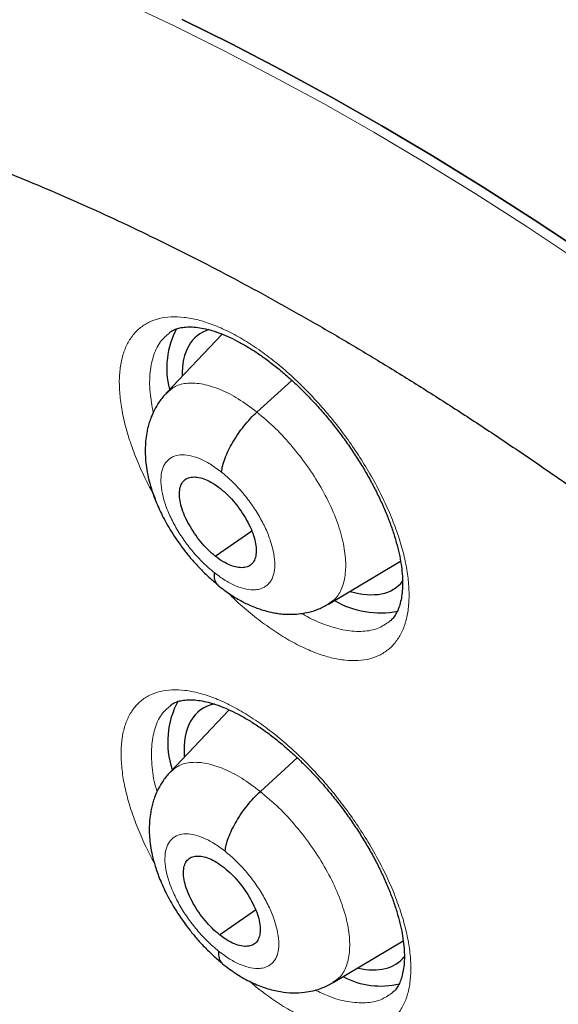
# Model space of a CAD drawing. Header units: millimetres. Extents: x 8 to 1465, y 12 to 1156.
# Tile 127 of 168: x 1197.37 to 1202.41, y 686.79 to 696.01. Entities that reach past the tile are written whole.
import ezdxf

# ---------------------------------------------------------------- set-up
doc = ezdxf.new("R2010")
doc.units = ezdxf.units.MM

msp = doc.modelspace()

# ---------------------------------------------------------------- linework, layer by layer
at = {"color": 7, "linetype": 'Continuous', "lineweight": 30}
for p, q in [((1199.2639, 693.0648), (1198.7443, 692.5159)), ((1198.7711, 693.0751), (1198.7674, 693.0716)), ((1199.5907, 692.3361), (1199.9173, 692.6319)), ((1199.2007, 690.987), (1199.5417, 691.2244)), ((1200.2618, 690.5401), (1200.9344, 690.9415)), ((1198.782, 689.5886), (1198.7784, 689.5852)), ((1199.3293, 689.5503), (1198.7795, 688.9694)), ((1199.6221, 688.7865), (1199.9684, 689.1001)), ((1199.2407, 687.4442), (1199.5778, 687.679)), ((1200.3031, 686.9983), (1200.9596, 687.3901))]:
    msp.add_line(p, q, dxfattribs=at)
at = {"color": 252, "linetype": 'Continuous', "lineweight": 0, "flags": 128}
msp.add_lwpolyline([(1198.3561, 696.1643), (1198.815, 695.9485), (1199.2774, 695.7193), (1199.7432, 695.477), (1200.2119, 695.2217), (1200.6833, 694.9536), (1201.1569, 694.6728), (1201.6326, 694.3795), (1202.1099, 694.074), (1202.5886, 693.7565)], dxfattribs=at)
at = {"color": 7, "linetype": 'Continuous', "lineweight": 30, "flags": 128}
for points in [[(1202.6641, 693.8183), (1202.1855, 694.1358), (1201.7081, 694.4414), (1201.2324, 694.7346), (1200.7588, 695.0154), (1200.2874, 695.2836), (1199.8186, 695.5389), (1199.3529, 695.7813), (1198.8904, 696.0104)], [(1198.8904, 696.0104), (1199.3529, 695.7813), (1199.8186, 695.5389), (1200.2874, 695.2836), (1200.7588, 695.0154), (1201.2324, 694.7346), (1201.7081, 694.4414), (1202.1855, 694.1358), (1202.6641, 693.8183)]]:
    msp.add_lwpolyline(points, dxfattribs=at)
at = {"color": 7, "linetype": 'Continuous', "lineweight": 30}
for centre, radius, start, end in [((1199.5293, 692.7471), 0.7834, 151.91295, 194.50644), ((1200.7459, 691.3107), 0.8539, 239.84409, 281.08568), ((1199.5636, 689.2493), 0.8088, 151.57497, 198.60084), ((1200.7485, 687.7116), 0.7455, 242.18186, 283.65788)]:
    msp.add_arc(centre, radius, start, end, dxfattribs=at)
for centre, major_axis, ratio, start_param, end_param in [((1199.9681, 691.8764), (-0.9368, 1.1738), 0.456464, 6.105217, 6.815451), ((1199.9681, 691.8764), (-0.9368, 1.1738), 0.456464, 2.56775, 3.249584), ((1199.9862, 688.3659), (-0.9366, 1.1733), 0.456117, 6.055962, 6.862341), ((1199.9862, 688.3659), (-0.9366, 1.1733), 0.456117, 2.628756, 3.238187)]:
    msp.add_ellipse(centre, major_axis=major_axis, ratio=ratio, start_param=start_param, end_param=end_param, dxfattribs=at)
for points, knots in [([(1175.2592, 713.7156), (1175.1779, 713.6429), (1175.0114, 713.494), (1174.7688, 713.2578), (1174.5291, 713.0097), (1174.2971, 712.7526), (1174.0725, 712.4869), (1173.8556, 712.2125), (1173.6463, 711.9295), (1173.4447, 711.6379), (1173.2508, 711.3379), (1173.0648, 711.0294), (1172.8866, 710.7125), (1172.7163, 710.3873), (1172.554, 710.0539), (1172.3997, 709.7123), (1172.2535, 709.3626), (1172.1154, 709.005), (1171.9855, 708.6394), (1171.8638, 708.2661), (1171.7504, 707.8851), (1171.6453, 707.4965), (1171.5485, 707.1004), (1171.4601, 706.697), (1171.38, 706.2863), (1171.3084, 705.8684), (1171.2452, 705.4436), (1171.1905, 705.0118), (1171.1442, 704.5733), (1171.1064, 704.1281), (1171.077, 703.6763), (1171.0561, 703.2181), (1171.0437, 702.7537), (1171.0398, 702.283), (1171.0443, 701.8063), (1171.0573, 701.3237), (1171.0788, 700.8352), (1171.1086, 700.3411), (1171.1469, 699.8414), (1171.1936, 699.3363), (1171.2487, 698.8259), (1171.3121, 698.3103), (1171.3838, 697.7897), (1171.4639, 697.2641), (1171.5523, 696.7338), (1171.6489, 696.1988), (1171.7537, 695.6592), (1171.8667, 695.1153), (1171.9879, 694.5671), (1172.1172, 694.0147), (1172.2546, 693.4583), (1172.4001, 692.8981), (1172.5536, 692.3341), (1172.715, 691.7665), (1172.8844, 691.1955), (1173.0616, 690.6211), (1173.2467, 690.0435), (1173.4395, 689.4629), (1173.6401, 688.8794), (1173.8484, 688.2931), (1174.0643, 687.7041), (1174.2878, 687.1127), (1174.5188, 686.5189), (1174.7572, 685.9229), (1175.0031, 685.3248), (1175.2562, 684.7248), (1175.5167, 684.1231), (1175.7843, 683.5197), (1176.0591, 682.9148), (1176.341, 682.3086), (1176.6299, 681.7012), (1176.9256, 681.0927), (1177.2283, 680.4833), (1177.5377, 679.8732), (1177.8538, 679.2625), (1178.1766, 678.6513), (1178.5059, 678.0398), (1178.8416, 677.4281), (1179.1838, 676.8165), (1179.5322, 676.2049), (1179.8868, 675.5936), (1180.2476, 674.9828), (1180.6144, 674.3725), (1180.9871, 673.763), (1181.3657, 673.1543), (1181.7501, 672.5467), (1182.1401, 671.9402), (1182.5357, 671.3351), (1182.9367, 670.7314), (1183.3432, 670.1293), (1183.7549, 669.529), (1184.1718, 668.9305), (1184.5937, 668.3341), (1185.0207, 667.74), (1185.4525, 667.1481), (1185.889, 666.5587), (1186.3302, 665.972), (1186.776, 665.388), (1187.2261, 664.8069), (1187.6807, 664.2289), (1188.1394, 663.6541), (1188.6022, 663.0826), (1189.069, 662.5146), (1189.5397, 661.9502), (1190.0142, 661.3895), (1190.4923, 660.8327), (1190.9739, 660.28), (1191.459, 659.7314), (1191.9473, 659.1871), (1192.4388, 658.6472), (1192.9334, 658.1118), (1193.4309, 657.5812), (1193.9312, 657.0554), (1194.4342, 656.5345), (1194.9398, 656.0187), (1195.4479, 655.5081), (1195.9582, 655.0028), (1196.4708, 654.5029), (1196.9854, 654.0087), (1197.502, 653.52), (1198.0205, 653.0376), (1198.4163, 652.6734), (1198.6397, 652.4721), (1198.6892, 652.4275)], [0, 0, 0, 0, 0.007784, 0.015955, 0.024129, 0.032307, 0.04049, 0.048679, 0.056875, 0.065079, 0.073291, 0.081512, 0.089743, 0.097982, 0.106232, 0.11449, 0.122758, 0.131035, 0.139321, 0.147614, 0.155915, 0.164224, 0.172539, 0.18086, 0.189186, 0.197517, 0.205852, 0.214191, 0.222534, 0.230879, 0.239227, 0.247577, 0.255928, 0.26428, 0.272634, 0.280988, 0.289343, 0.297698, 0.306052, 0.314407, 0.322762, 0.331116, 0.339469, 0.347822, 0.356174, 0.364526, 0.372876, 0.381226, 0.389575, 0.397923, 0.40627, 0.414617, 0.422962, 0.431307, 0.43965, 0.447993, 0.456335, 0.464676, 0.473016, 0.481356, 0.489694, 0.498032, 0.506369, 0.514705, 0.523041, 0.531375, 0.53971, 0.548043, 0.556376, 0.564708, 0.57304, 0.581371, 0.589701, 0.598031, 0.606361, 0.61469, 0.623018, 0.631347, 0.639674, 0.648002, 0.656329, 0.664655, 0.672981, 0.681307, 0.689633, 0.697958, 0.706283, 0.714608, 0.722933, 0.731257, 0.739582, 0.747906, 0.75623, 0.764553, 0.772877, 0.781201, 0.789524, 0.797848, 0.806171, 0.814494, 0.822818, 0.831141, 0.839464, 0.847788, 0.856111, 0.864434, 0.872758, 0.881081, 0.889405, 0.897729, 0.906053, 0.914377, 0.922701, 0.931026, 0.939351, 0.947676, 0.956001, 0.964326, 0.972652, 0.980978, 0.989304, 0.997631, 1, 1, 1, 1]), ([(1198.5489, 709.9966), (1198.6382, 709.9449), (1198.8971, 709.7948), (1199.3269, 709.5401), (1199.8386, 709.2298), (1200.3516, 708.9113), (1200.8659, 708.5848), (1201.3813, 708.2502), (1201.8976, 707.9077), (1202.4147, 707.5574), (1202.9325, 707.1994), (1203.4509, 706.8337), (1203.9697, 706.4604), (1204.4887, 706.0797), (1205.008, 705.6916), (1205.5272, 705.2963), (1206.0462, 704.8938), (1206.5651, 704.4842), (1207.0835, 704.0676), (1207.6014, 703.6442), (1208.1186, 703.214), (1208.635, 702.7773), (1209.1505, 702.3339), (1209.6649, 701.8842), (1210.1781, 701.4281), (1210.69, 700.9659), (1211.2004, 700.4976), (1211.7093, 700.0234), (1212.2163, 699.5433), (1212.7216, 699.0575), (1213.2248, 698.5662), (1213.7259, 698.0694), (1214.2247, 697.5672), (1214.7212, 697.0599), (1215.2152, 696.5475), (1215.7065, 696.0302), (1216.1951, 695.508), (1216.6808, 694.9812), (1217.1634, 694.4498), (1217.643, 693.9141), (1218.1192, 693.3741), (1218.5921, 692.8299), (1219.0615, 692.2818), (1219.5273, 691.7298), (1219.9893, 691.1741), (1220.4474, 690.6149), (1220.9016, 690.0522), (1221.3517, 689.4863), (1221.7975, 688.9172), (1222.2391, 688.3451), (1222.6762, 687.7702), (1223.1087, 687.1927), (1223.5366, 686.6125), (1223.9597, 686.03), (1224.3779, 685.4453), (1224.7912, 684.8584), (1225.1993, 684.2696), (1225.6023, 683.679), (1226, 683.0868), (1226.3922, 682.4931), (1226.779, 681.8981), (1227.1601, 681.3019), (1227.5356, 680.7046), (1227.9052, 680.1065), (1228.269, 679.5077), (1228.6268, 678.9082), (1228.9785, 678.3084), (1229.3241, 677.7084), (1229.6634, 677.1082), (1229.9963, 676.5081), (1230.3229, 675.9082), (1230.6429, 675.3086), (1230.9564, 674.7096), (1231.2632, 674.1113), (1231.5633, 673.5137), (1231.8565, 672.9172), (1232.1429, 672.3218), (1232.4223, 671.7277), (1232.6947, 671.135), (1232.9599, 670.544), (1233.218, 669.9547), (1233.4689, 669.3673), (1233.7125, 668.7819), (1233.9487, 668.1988), (1234.1775, 667.6181), (1234.3989, 667.0398), (1234.6127, 666.4642), (1234.8189, 665.8915), (1235.0176, 665.3217), (1235.2085, 664.755), (1235.3917, 664.1916), (1235.5672, 663.6316), (1235.7349, 663.0751), (1235.8947, 662.5224), (1236.0466, 661.9735), (1236.1907, 661.4286), (1236.3267, 660.8878), (1236.4548, 660.3513), (1236.5749, 659.8192), (1236.687, 659.2916), (1236.791, 658.7688), (1236.887, 658.2507), (1236.9749, 657.7377), (1237.0546, 657.2297), (1237.1262, 656.727), (1237.1898, 656.2296), (1237.2451, 655.7377), (1237.2924, 655.2514), (1237.3314, 654.7708), (1237.3624, 654.2961), (1237.3852, 653.8274), (1237.3998, 653.3648), (1237.4063, 652.9084), (1237.4047, 652.4583), (1237.395, 652.0146), (1237.3771, 651.5775), (1237.3512, 651.1471), (1237.3172, 650.7234), (1237.2751, 650.3066), (1237.225, 649.8967), (1237.1669, 649.4938), (1237.1008, 649.0981), (1237.0267, 648.7096), (1236.9447, 648.3284), (1236.8547, 647.9545), (1236.7568, 647.5882), (1236.6511, 647.2293), (1236.5374, 646.8781), (1236.416, 646.5345), (1236.2867, 646.1987), (1236.1496, 645.8707), (1236.0047, 645.5506), (1235.8521, 645.2383), (1235.6917, 644.9341), (1235.5236, 644.638), (1235.3478, 644.3499), (1235.1643, 644.0701), (1234.9731, 643.7986), (1234.7743, 643.5354), (1234.5679, 643.2806), (1234.3538, 643.0343), (1234.1323, 642.7965), (1233.903, 642.5676), (1233.6818, 642.3603), (1233.5335, 642.2334), (1233.4669, 642.1765)], [0, 0, 0, 0, 0.0036913, 0.0107004, 0.0177102, 0.0247207, 0.0317319, 0.0387439, 0.0457565, 0.0527698, 0.0597838, 0.0667984, 0.0738136, 0.0808294, 0.0878457, 0.0948627, 0.1018801, 0.1088981, 0.1159165, 0.1229355, 0.1299548, 0.1369746, 0.1439949, 0.1510155, 0.1580365, 0.1650578, 0.1720795, 0.1791015, 0.1861238, 0.1931464, 0.2001693, 0.2071924, 0.2142158, 0.2212394, 0.2282632, 0.2352871, 0.2423113, 0.2493356, 0.2563601, 0.2633846, 0.2704093, 0.2774341, 0.284459, 0.2914839, 0.2985089, 0.3055339, 0.312559, 0.319584, 0.3266091, 0.3336341, 0.3406591, 0.347684, 0.3547089, 0.3617337, 0.3687584, 0.3757829, 0.3828074, 0.3898317, 0.3968558, 0.4038798, 0.4109036, 0.4179271, 0.4249505, 0.4319736, 0.4389965, 0.4460191, 0.4530414, 0.4600634, 0.4670851, 0.4741064, 0.4811274, 0.488148, 0.4951682, 0.502188, 0.5092073, 0.5162263, 0.5232447, 0.5302626, 0.5372801, 0.544297, 0.5513133, 0.5583291, 0.5653443, 0.5723589, 0.5793728, 0.5863861, 0.5933987, 0.6004106, 0.6074218, 0.6144322, 0.6214419, 0.6284509, 0.635459, 0.6424664, 0.6494729, 0.6564786, 0.6634835, 0.6704876, 0.6774908, 0.6844933, 0.6914948, 0.6984956, 0.7054956, 0.7124949, 0.7194934, 0.7264912, 0.7334884, 0.740485, 0.7474812, 0.754477, 0.7614725, 0.7684679, 0.7754632, 0.7824586, 0.7894544, 0.7964506, 0.8034476, 0.8104456, 0.817445, 0.824446, 0.8314489, 0.8384544, 0.8454626, 0.8524742, 0.8594896, 0.8665094, 0.8735342, 0.8805645, 0.8876009, 0.8946441, 0.9016946, 0.9087531, 0.9158201, 0.922896, 0.9299813, 0.9370763, 0.9441811, 0.9512958, 0.9584201, 0.9655537, 0.972696, 0.9798463, 0.9870035, 0.9941665, 1, 1, 1, 1]), ([(1188.0379, 696.3651), (1187.9781, 696.3143), (1187.85, 696.2056), (1187.6629, 696.0282), (1187.4746, 695.8355), (1187.294, 695.6339), (1187.1211, 695.4237), (1186.9559, 695.205), (1186.7985, 694.9777), (1186.649, 694.742), (1186.5074, 694.4978), (1186.3739, 694.2452), (1186.2485, 693.9842), (1186.1314, 693.7149), (1186.0226, 693.4374), (1185.9224, 693.1519), (1185.8307, 692.8583), (1185.7477, 692.557), (1185.6735, 692.248), (1185.6082, 691.9316), (1185.5517, 691.608), (1185.5043, 691.2773), (1185.4658, 690.9397), (1185.4364, 690.5956), (1185.416, 690.2451), (1185.4046, 689.8885), (1185.4022, 689.526), (1185.4088, 689.1578), (1185.4244, 688.7842), (1185.4488, 688.4052), (1185.482, 688.0213), (1185.5241, 687.6325), (1185.5749, 687.2391), (1185.6343, 686.8412), (1185.7023, 686.439), (1185.7788, 686.0328), (1185.8638, 685.6227), (1185.9572, 685.2089), (1186.0588, 684.7915), (1186.1687, 684.3708), (1186.2867, 683.9468), (1186.4127, 683.5199), (1186.5468, 683.0901), (1186.6887, 682.6576), (1186.8385, 682.2227), (1186.996, 681.7855), (1187.1611, 681.3461), (1187.3338, 680.9048), (1187.514, 680.4617), (1187.7015, 680.017), (1187.8963, 679.5709), (1188.0983, 679.1236), (1188.3074, 678.6753), (1188.5235, 678.2261), (1188.7464, 677.7762), (1188.9761, 677.3259), (1189.2125, 676.8753), (1189.4554, 676.4246), (1189.7047, 675.9741), (1189.9604, 675.5238), (1190.2223, 675.074), (1190.4903, 674.6248), (1190.7642, 674.1766), (1191.044, 673.7293), (1191.3295, 673.2834), (1191.6205, 672.8389), (1191.917, 672.396), (1192.2189, 671.955), (1192.5259, 671.516), (1192.838, 671.0792), (1193.155, 670.6448), (1193.4767, 670.2129), (1193.8031, 669.7839), (1194.134, 669.3579), (1194.4692, 668.9349), (1194.8086, 668.5154), (1195.152, 668.0994), (1195.4993, 667.687), (1195.8503, 667.2786), (1196.2049, 666.8743), (1196.563, 666.4742), (1196.9243, 666.0785), (1197.2887, 665.6874), (1197.6561, 665.3011), (1198.0263, 664.9198), (1198.3991, 664.5436), (1198.7744, 664.1727), (1199.152, 663.8072), (1199.5318, 663.4473), (1199.9135, 663.0932), (1200.2972, 662.7454), (1200.5906, 662.4837), (1200.7564, 662.34), (1200.7933, 662.3081)], [0, 0, 0, 0, 0.009088, 0.019445, 0.029812, 0.040196, 0.050607, 0.061051, 0.071536, 0.082067, 0.09265, 0.103289, 0.113986, 0.124742, 0.13556, 0.146437, 0.157371, 0.168361, 0.179402, 0.190491, 0.201622, 0.212792, 0.223994, 0.235224, 0.246477, 0.25775, 0.269037, 0.280335, 0.291641, 0.302952, 0.314266, 0.32558, 0.336891, 0.3482, 0.359504, 0.370803, 0.382097, 0.393384, 0.404664, 0.415938, 0.427204, 0.438464, 0.449716, 0.460962, 0.4722, 0.483433, 0.494658, 0.505878, 0.517091, 0.528298, 0.5395, 0.550697, 0.561889, 0.573076, 0.584258, 0.595436, 0.60661, 0.617781, 0.628947, 0.640111, 0.651271, 0.662428, 0.673583, 0.684735, 0.695885, 0.707033, 0.71818, 0.729324, 0.740468, 0.75161, 0.762751, 0.773891, 0.78503, 0.79617, 0.807308, 0.818447, 0.829586, 0.840725, 0.851865, 0.863005, 0.874146, 0.885288, 0.896431, 0.907575, 0.918721, 0.929869, 0.941019, 0.952171, 0.963325, 0.974482, 0.985642, 0.996805, 1, 1, 1, 1]), ([(1189.6112, 694.6026), (1189.6248, 694.614), (1189.6927, 694.6706), (1189.8218, 694.7633), (1189.9989, 694.8804), (1190.1835, 694.9877), (1190.3744, 695.086), (1190.5717, 695.1749), (1190.7748, 695.2547), (1190.9838, 695.3253), (1191.1985, 695.387), (1191.4189, 695.4398), (1191.645, 695.4839), (1191.8768, 695.5194), (1192.1144, 695.5463), (1192.3577, 695.5647), (1192.6067, 695.5745), (1192.8616, 695.5759), (1193.1222, 695.5686), (1193.3885, 695.5528), (1193.6605, 695.5283), (1193.938, 695.4951), (1194.2211, 695.4533), (1194.5095, 695.4027), (1194.8033, 695.3433), (1195.1021, 695.275), (1195.406, 695.1979), (1195.7148, 695.112), (1196.0283, 695.0171), (1196.3462, 694.9134), (1196.6686, 694.8008), (1196.9951, 694.6793), (1197.3257, 694.5489), (1197.6601, 694.4097), (1197.9981, 694.2617), (1198.3395, 694.1049), (1198.6843, 693.9394), (1199.032, 693.7652), (1199.3826, 693.5825), (1199.7359, 693.3912), (1200.0917, 693.1914), (1200.4497, 692.9833), (1200.8097, 692.7668), (1201.1716, 692.5422), (1201.5351, 692.3095), (1201.9001, 692.0687), (1202.2663, 691.8201), (1202.6335, 691.5638), (1203.0016, 691.2998), (1203.3702, 691.0281), (1203.7053, 690.7752), (1203.9175, 690.6107), (1204.0066, 690.5417)], [0, 0, 0, 0, 0.005691, 0.028243, 0.05077, 0.073189, 0.095435, 0.117464, 0.139252, 0.160791, 0.182088, 0.203159, 0.224024, 0.244706, 0.26523, 0.285617, 0.305888, 0.326063, 0.346158, 0.36619, 0.38617, 0.40611, 0.426021, 0.44591, 0.465785, 0.485652, 0.505515, 0.525378, 0.545244, 0.565117, 0.584997, 0.604888, 0.624791, 0.644707, 0.664637, 0.68458, 0.704539, 0.724512, 0.7445, 0.764503, 0.784521, 0.804552, 0.824598, 0.844657, 0.86473, 0.884815, 0.904912, 0.925021, 0.945141, 0.965272, 0.985413, 1, 1, 1, 1]), ([(1198.7684, 693.0771), (1198.7777, 693.0843), (1198.7975, 693.0995), (1198.8344, 693.1151), (1198.8812, 693.1276), (1198.9365, 693.1336), (1199.0007, 693.1323), (1199.0713, 693.1231), (1199.1477, 693.1057), (1199.2296, 693.0797), (1199.316, 693.0451), (1199.406, 693.0019), (1199.4987, 692.9502), (1199.593, 692.8904), (1199.6887, 692.8228), (1199.7856, 692.7475), (1199.8836, 692.6642), (1199.9815, 692.5739), (1200.0784, 692.4771), (1200.1733, 692.3746), (1200.2653, 692.2674), (1200.3535, 692.1565), (1200.437, 692.043), (1200.5152, 691.9276), (1200.5881, 691.8108), (1200.6555, 691.6929), (1200.7173, 691.5742), (1200.7727, 691.456), (1200.8213, 691.3395), (1200.8626, 691.2258), (1200.8964, 691.1161), (1200.9224, 691.0117), (1200.9407, 690.9135), (1200.9515, 690.8227), (1200.9552, 690.7388), (1200.9523, 690.6621), (1200.9432, 690.5928), (1200.9286, 690.5317), (1200.9091, 690.479), (1200.8853, 690.4349), (1200.8595, 690.4), (1200.84, 690.3833), (1200.8308, 690.3755)], [0, 0, 0, 0, 0.023536, 0.05012, 0.074988, 0.101468, 0.126858, 0.151795, 0.176587, 0.201351, 0.226108, 0.250837, 0.275508, 0.300033, 0.324376, 0.349151, 0.374203, 0.39948, 0.424917, 0.450442, 0.475968, 0.501417, 0.526736, 0.551839, 0.576841, 0.602017, 0.627328, 0.652712, 0.678084, 0.703355, 0.728449, 0.753302, 0.777866, 0.802063, 0.825964, 0.85017, 0.87454, 0.899124, 0.924046, 0.949566, 0.97619, 1, 1, 1, 1]), ([(1198.7422, 692.5145), (1198.7192, 692.4879), (1198.6769, 692.439), (1198.6321, 692.3617), (1198.6023, 692.2956), (1198.5828, 692.2396), (1198.569, 692.19), (1198.5511, 692.1062), (1198.5399, 691.9807), (1198.55, 691.8425), (1198.5728, 691.721), (1198.6022, 691.6127), (1198.6476, 691.4872), (1198.7135, 691.3453), (1198.8036, 691.1896), (1198.8983, 691.0556), (1198.9867, 690.9478), (1199.0611, 690.8666), (1199.1418, 690.7877), (1199.1983, 690.7415), (1199.2271, 690.7178)], [0, 0, 0, 0, 0.054072, 0.099309, 0.135833, 0.163852, 0.188692, 0.214223, 0.294551, 0.379915, 0.427528, 0.483743, 0.548505, 0.621717, 0.703403, 0.793571, 0.841877, 0.892317, 0.944965, 1, 1, 1, 1]), ([(1199.2591, 691.774), (1199.2618, 691.7941), (1199.2671, 691.8343), (1199.2903, 691.9046), (1199.3228, 691.9786), (1199.3642, 692.0551), (1199.413, 692.1316), (1199.4679, 692.2056), (1199.5275, 692.2758), (1199.5696, 692.316), (1199.5907, 692.3361)], [0, 0, 0, 0, 0.124293, 0.248714, 0.373864, 0.499594, 0.625387, 0.750713, 0.875399, 1, 1, 1, 1]), ([(1199.2007, 690.987), (1199.1773, 691.0068), (1199.1305, 691.0465), (1199.0645, 691.1201), (1199.0048, 691.1993), (1198.9532, 691.2826), (1198.9114, 691.3665), (1198.8815, 691.4481), (1198.8656, 691.5238), (1198.8634, 691.5911), (1198.8747, 691.6477), (1198.8994, 691.6911), (1198.9374, 691.7188), (1198.9863, 691.7306), (1199.0439, 691.7271), (1199.108, 691.7079), (1199.1769, 691.6743), (1199.2241, 691.6393), (1199.2477, 691.6217)], [0, 0, 0, 0, 0.062617, 0.125096, 0.187753, 0.250488, 0.313055, 0.375348, 0.43761, 0.500005, 0.562399, 0.624657, 0.686947, 0.749513, 0.812247, 0.874906, 0.937384, 1, 1, 1, 1]), ([(1199.2477, 691.6217), (1199.2712, 691.6019), (1199.318, 691.5622), (1199.3839, 691.4886), (1199.4436, 691.4094), (1199.4953, 691.3261), (1199.5371, 691.2422), (1199.567, 691.1606), (1199.5829, 691.0849), (1199.5851, 691.0176), (1199.5738, 690.961), (1199.549, 690.9176), (1199.511, 690.8899), (1199.4621, 690.8781), (1199.4046, 690.8816), (1199.3404, 690.9008), (1199.2715, 690.9344), (1199.2243, 690.9694), (1199.2007, 690.987)], [0, 0, 0, 0, 0.062617, 0.125096, 0.187754, 0.250488, 0.313055, 0.375349, 0.43761, 0.500006, 0.562399, 0.624657, 0.686947, 0.749513, 0.812248, 0.874906, 0.937384, 1, 1, 1, 1]), ([(1199.1896, 690.8349), (1199.1894, 690.8168), (1199.189, 690.7807), (1199.2021, 690.74), (1199.2189, 690.7226), (1199.227, 690.7143)], [0, 0, 0, 0, 0.342251, 0.683324, 1, 1, 1, 1]), ([(1199.2267, 690.7139), (1199.2655, 690.6842), (1199.3388, 690.6281), (1199.4468, 690.5651), (1199.5532, 690.5144), (1199.6509, 690.4798), (1199.7299, 690.4606), (1199.7923, 690.4503), (1199.8526, 690.4441), (1199.9231, 690.4429), (1200.0014, 690.4491), (1200.0836, 690.4645), (1200.1739, 690.4926), (1200.232, 690.5239), (1200.2628, 690.5405)], [0, 0, 0, 0, 0.119711, 0.226478, 0.319708, 0.432421, 0.51062, 0.548003, 0.599912, 0.670427, 0.735964, 0.812635, 0.900628, 1, 1, 1, 1]), ([(1198.7793, 689.5907), (1198.7883, 689.5976), (1198.8074, 689.6122), (1198.8431, 689.6273), (1198.8888, 689.6392), (1198.9431, 689.6449), (1199.0064, 689.6435), (1199.0762, 689.6342), (1199.152, 689.6167), (1199.2334, 689.5908), (1199.3194, 689.5562), (1199.4091, 689.513), (1199.5016, 689.4614), (1199.5959, 689.4018), (1199.6917, 689.3344), (1199.7887, 689.2592), (1199.8868, 689.1763), (1199.9849, 689.0862), (1200.0821, 688.9896), (1200.1774, 688.8875), (1200.2699, 688.7806), (1200.3587, 688.6701), (1200.4428, 688.5569), (1200.5217, 688.4419), (1200.5954, 688.3255), (1200.6636, 688.208), (1200.7261, 688.0899), (1200.7824, 687.9721), (1200.8319, 687.856), (1200.8742, 687.7428), (1200.9089, 687.6335), (1200.936, 687.5295), (1200.9552, 687.4318), (1200.9669, 687.3414), (1200.9715, 687.258), (1200.9696, 687.1818), (1200.9614, 687.1131), (1200.9477, 687.0526), (1200.9292, 687.0006), (1200.9065, 686.9572), (1200.8813, 686.9225), (1200.8622, 686.9059), (1200.8528, 686.8978)], [0, 0, 0, 0, 0.02365, 0.050099, 0.074841, 0.101187, 0.126459, 0.151302, 0.176026, 0.200738, 0.225461, 0.250174, 0.274837, 0.299367, 0.323708, 0.34847, 0.373511, 0.39878, 0.42421, 0.449731, 0.475257, 0.500707, 0.52603, 0.551142, 0.576134, 0.601296, 0.626593, 0.651966, 0.677328, 0.70259, 0.727675, 0.752517, 0.777068, 0.801252, 0.825119, 0.849273, 0.873581, 0.898093, 0.92293, 0.948357, 0.974889, 1, 1, 1, 1]), ([(1198.7774, 688.968), (1198.7546, 688.9416), (1198.7126, 688.893), (1198.668, 688.816), (1198.6383, 688.7497), (1198.6189, 688.6933), (1198.6052, 688.6429), (1198.5879, 688.559), (1198.5777, 688.436), (1198.5881, 688.3016), (1198.61, 688.1853), (1198.6381, 688.0808), (1198.6823, 687.9576), (1198.7473, 687.8162), (1198.8374, 687.6594), (1198.9329, 687.5236), (1199.0227, 687.4137), (1199.0985, 687.3306), (1199.1809, 687.2497), (1199.2386, 687.2025), (1199.2681, 687.1783)], [0, 0, 0, 0, 0.053746, 0.098892, 0.13556, 0.163955, 0.189233, 0.215056, 0.295115, 0.377075, 0.422433, 0.477196, 0.541295, 0.614595, 0.697078, 0.788727, 0.83802, 0.889598, 0.943531, 1, 1, 1, 1]), ([(1199.2929, 688.2263), (1199.2954, 688.2463), (1199.3005, 688.2863), (1199.3233, 688.3562), (1199.3553, 688.4299), (1199.3964, 688.5061), (1199.4449, 688.5824), (1199.4996, 688.6562), (1199.559, 688.7263), (1199.601, 688.7664), (1199.6221, 688.7865)], [0, 0, 0, 0, 0.124504, 0.248981, 0.374079, 0.499696, 0.625362, 0.750597, 0.875276, 1, 1, 1, 1]), ([(1199.2407, 687.4442), (1199.2172, 687.4641), (1199.1704, 687.5037), (1199.1043, 687.5772), (1199.0443, 687.6562), (1198.9924, 687.7392), (1198.9502, 687.8228), (1198.9199, 687.9041), (1198.9035, 687.9795), (1198.9008, 688.0464), (1198.9116, 688.1025), (1198.9359, 688.1456), (1198.9735, 688.1729), (1199.022, 688.1844), (1199.0792, 688.1806), (1199.1432, 688.1613), (1199.2119, 688.1276), (1199.2591, 688.0925), (1199.2827, 688.075)], [0, 0, 0, 0, 0.062617, 0.125097, 0.187756, 0.250491, 0.313057, 0.375349, 0.437609, 0.500004, 0.562397, 0.624655, 0.686944, 0.74951, 0.812244, 0.874904, 0.937384, 1, 1, 1, 1]), ([(1199.2827, 688.075), (1199.3061, 688.0551), (1199.353, 688.0155), (1199.4191, 687.9421), (1199.479, 687.863), (1199.531, 687.78), (1199.5732, 687.6964), (1199.6035, 687.6151), (1199.6199, 687.5398), (1199.6226, 687.4729), (1199.6118, 687.4167), (1199.5875, 687.3736), (1199.5499, 687.3463), (1199.5014, 687.3348), (1199.4441, 687.3386), (1199.3802, 687.3579), (1199.3114, 687.3916), (1199.2643, 687.4267), (1199.2407, 687.4442)], [0, 0, 0, 0, 0.062617, 0.125097, 0.187756, 0.250491, 0.313057, 0.375349, 0.437609, 0.500004, 0.562397, 0.624655, 0.686944, 0.74951, 0.812244, 0.874904, 0.937384, 1, 1, 1, 1]), ([(1199.2308, 687.2932), (1199.2308, 687.2752), (1199.2307, 687.2393), (1199.244, 687.1995), (1199.2606, 687.1828), (1199.2684, 687.175)], [0, 0, 0, 0, 0.347683, 0.69459, 1, 1, 1, 1]), ([(1199.2678, 687.1744), (1199.3117, 687.1411), (1199.3991, 687.0746), (1199.5372, 686.9987), (1199.6741, 686.9434), (1199.8034, 686.9115), (1199.922, 686.8997), (1200.0265, 686.9044), (1200.1209, 686.9215), (1200.2126, 686.9496), (1200.2724, 686.9817), (1200.3041, 686.9987)], [0, 0, 0, 0, 0.135576, 0.270384, 0.404967, 0.532192, 0.64232, 0.740456, 0.816072, 0.902557, 1, 1, 1, 1])]:
    msp.add_open_spline(points, degree=3, knots=knots, dxfattribs=at)
at = {"color": 252, "linetype": 'Continuous', "lineweight": 0}
for points, knots in [([(1198.6412, 691.5281), (1198.6032, 691.5993), (1198.5329, 691.7309), (1198.4514, 691.9214), (1198.3887, 692.0972), (1198.3421, 692.2671), (1198.3124, 692.4285), (1198.2996, 692.5799), (1198.3037, 692.7193), (1198.3254, 692.8445), (1198.3637, 692.9543), (1198.4182, 693.0474), (1198.4888, 693.1221), (1198.574, 693.1779), (1198.6727, 693.2143), (1198.7841, 693.23), (1198.9064, 693.2257), (1199.0382, 693.2012), (1199.1779, 693.1563), (1199.3236, 693.0923), (1199.4734, 693.0098), (1199.6257, 692.9094), (1199.7783, 692.7929), (1199.9294, 692.6618), (1200.0771, 692.5171), (1200.2195, 692.3614), (1200.352, 692.1998), (1200.4733, 692.035), (1200.5855, 691.8655), (1200.6891, 691.689), (1200.782, 691.5077), (1200.8609, 691.3279), (1200.9243, 691.1518), (1200.9718, 690.9815), (1201.0029, 690.8192), (1201.0167, 690.6673), (1201.0134, 690.5272), (1200.9932, 690.4008), (1200.9558, 690.2901), (1200.9021, 690.1961), (1200.8329, 690.1198), (1200.7485, 690.0629), (1200.6505, 690.0255), (1200.54, 690.008), (1200.4182, 690.0113), (1200.287, 690.0347), (1200.1479, 690.0778), (1200.0024, 690.1409), (1199.8528, 690.2224), (1199.7006, 690.3212), (1199.5481, 690.4374), (1199.4189, 690.5468), (1199.3428, 690.622), (1199.3158, 690.6487)], [0, 0, 0, 0, 0.023335, 0.043082, 0.062891, 0.082638, 0.10239, 0.122204, 0.141956, 0.161708, 0.181522, 0.201274, 0.221019, 0.240828, 0.260574, 0.280311, 0.300111, 0.319848, 0.339577, 0.359369, 0.379098, 0.398824, 0.418612, 0.438338, 0.458066, 0.477857, 0.497585, 0.516064, 0.534542, 0.554292, 0.574105, 0.593856, 0.613605, 0.633418, 0.653168, 0.67292, 0.692736, 0.712488, 0.732238, 0.752052, 0.771802, 0.791545, 0.811351, 0.831094, 0.850828, 0.870626, 0.89036, 0.910087, 0.929878, 0.949605, 0.969331, 0.98912, 1, 1, 1, 1]), ([(1198.7674, 693.0716), (1198.7417, 693.0503), (1198.6808, 692.9998), (1198.6211, 692.8766), (1198.5854, 692.7136), (1198.5828, 692.5304), (1198.6078, 692.3945), (1198.6195, 692.3311)], [0, 0, 0, 0, 0.158903, 0.376029, 0.593154, 0.810289, 1, 1, 1, 1]), ([(1198.7461, 692.5137), (1198.7709, 692.5364), (1198.8245, 692.5852), (1198.9415, 692.6123), (1199.0839, 692.6032), (1199.244, 692.5528), (1199.4152, 692.467), (1199.5322, 692.3798), (1199.5907, 692.3361)], [0, 0, 0, 0, 0.147633, 0.318035, 0.488459, 0.658945, 0.829358, 1, 1, 1, 1]), ([(1199.5907, 692.3361), (1199.6488, 692.2871), (1199.7649, 692.1891), (1199.9291, 692.0083), (1200.0783, 691.8129), (1200.2069, 691.607), (1200.3092, 691.3991), (1200.3815, 691.1971), (1200.4199, 691.0095), (1200.4251, 690.8423), (1200.3966, 690.7024), (1200.3429, 690.5978), (1200.2849, 690.56), (1200.2594, 690.5434)], [0, 0, 0, 0, 0.092873, 0.18562, 0.278407, 0.371162, 0.463904, 0.556568, 0.649184, 0.741922, 0.834659, 0.927273, 1, 1, 1, 1]), ([(1199.1896, 690.8349), (1199.1549, 690.8643), (1199.0855, 690.9232), (1198.9871, 691.031), (1198.8977, 691.148), (1198.8209, 691.2714), (1198.7596, 691.3959), (1198.7162, 691.5169), (1198.6923, 691.6298), (1198.6888, 691.7301), (1198.7059, 691.8141), (1198.7429, 691.8786), (1198.7985, 691.9209), (1198.8703, 691.9396), (1198.9558, 691.934), (1199.0517, 691.9037), (1199.1542, 691.8517), (1199.2242, 691.7999), (1199.2591, 691.774)], [0, 0, 0, 0, 0.062503, 0.125005, 0.187506, 0.250006, 0.312507, 0.375003, 0.437504, 0.500003, 0.562502, 0.624999, 0.6875, 0.750002, 0.812503, 0.875, 0.937502, 1, 1, 1, 1]), ([(1199.2591, 691.774), (1199.2939, 691.7447), (1199.3635, 691.6863), (1199.4616, 691.5781), (1199.5506, 691.4613), (1199.6272, 691.3384), (1199.6881, 691.2142), (1199.7308, 691.0935), (1199.7549, 690.9805), (1199.76, 690.8789), (1199.7466, 690.8058), (1199.7281, 690.7678), (1199.7176, 690.7522), (1199.7129, 690.7458), (1199.708, 690.7397), (1199.704, 690.7355), (1199.6979, 690.7287), (1199.6852, 690.7156), (1199.662, 690.6983), (1199.6324, 690.6845), (1199.6034, 690.6766), (1199.5596, 690.6705), (1199.4928, 690.6749), (1199.3972, 690.7046), (1199.2946, 690.7559), (1199.2246, 690.8085), (1199.1896, 690.8349)], [0, 0, 0, 0, 0.062596, 0.124976, 0.187334, 0.249628, 0.311862, 0.374266, 0.43688, 0.499533, 0.562176, 0.597218, 0.604101, 0.610982, 0.617861, 0.624737, 0.626525, 0.642229, 0.673449, 0.704701, 0.728605, 0.749882, 0.812382, 0.874899, 0.937371, 1, 1, 1, 1]), ([(1200.0107, 690.4524), (1200.0188, 690.4473), (1200.0946, 690.3993), (1200.2329, 690.3423), (1200.4181, 690.2881), (1200.5849, 690.2784), (1200.7262, 690.305), (1200.797, 690.354), (1200.8303, 690.3771)], [0, 0, 0, 0, 0.023847, 0.223528, 0.423278, 0.623029, 0.822874, 1, 1, 1, 1]), ([(1198.6297, 688.1175), (1198.6033, 688.1667), (1198.5447, 688.2759), (1198.4723, 688.4439), (1198.4085, 688.6187), (1198.3609, 688.7876), (1198.3302, 688.948), (1198.3163, 689.0983), (1198.3194, 689.2366), (1198.34, 689.3607), (1198.3773, 689.4694), (1198.4308, 689.5615), (1198.5004, 689.6351), (1198.5847, 689.69), (1198.6825, 689.7255), (1198.7932, 689.7404), (1198.9149, 689.7354), (1199.0461, 689.7103), (1199.1853, 689.6649), (1199.3307, 689.6004), (1199.4804, 689.5176), (1199.6326, 689.417), (1199.7853, 689.3004), (1199.9366, 689.1693), (1200.0845, 689.0247), (1200.2274, 688.8692), (1200.3604, 688.7079), (1200.4823, 688.5435), (1200.5952, 688.3745), (1200.6995, 688.1986), (1200.7933, 688.0182), (1200.8731, 687.8392), (1200.9374, 687.664), (1200.9859, 687.4948), (1201.0181, 687.3335), (1201.0328, 687.1827), (1201.0306, 687.0437), (1201.0115, 686.9184), (1200.9751, 686.8088), (1200.9224, 686.7158), (1200.8542, 686.6406), (1200.7707, 686.5846), (1200.6735, 686.5481), (1200.5638, 686.5314), (1200.4427, 686.5354), (1200.312, 686.5595), (1200.1733, 686.6031), (1200.0282, 686.6667), (1199.8787, 686.7483), (1199.7268, 686.8482), (1199.6074, 686.9363), (1199.54, 686.9951), (1199.5228, 687.0101)], [0, 0, 0, 0, 0.016688, 0.037067, 0.057511, 0.07789, 0.098271, 0.118717, 0.139098, 0.159478, 0.179922, 0.200302, 0.220678, 0.241119, 0.261495, 0.281865, 0.302301, 0.322672, 0.343038, 0.36347, 0.383837, 0.404203, 0.424633, 0.444999, 0.465367, 0.4858, 0.506168, 0.525253, 0.544338, 0.564719, 0.585164, 0.605544, 0.625925, 0.64637, 0.66675, 0.687131, 0.707577, 0.727958, 0.748337, 0.768781, 0.78916, 0.809534, 0.829973, 0.850347, 0.870716, 0.891151, 0.91152, 0.931886, 0.952317, 0.972683, 0.993049, 1, 1, 1, 1]), ([(1198.7784, 689.5852), (1198.7532, 689.5643), (1198.6932, 689.5148), (1198.6354, 689.3931), (1198.6, 689.2323), (1198.6038, 689.0404), (1198.6228, 688.8884), (1198.6507, 688.798), (1198.655, 688.7841)], [0, 0, 0, 0, 0.148093, 0.351819, 0.555545, 0.759286, 0.963028, 1, 1, 1, 1]), ([(1198.7813, 688.9671), (1198.8058, 688.9895), (1198.8586, 689.0377), (1198.9746, 689.0641), (1199.1163, 689.0543), (1199.2758, 689.0035), (1199.4467, 688.9174), (1199.5636, 688.8302), (1199.6221, 688.7865)], [0, 0, 0, 0, 0.147158, 0.317655, 0.488174, 0.658755, 0.829263, 1, 1, 1, 1]), ([(1199.6221, 688.7865), (1199.6802, 688.7375), (1199.7964, 688.6396), (1199.961, 688.4591), (1200.1107, 688.2642), (1200.2401, 688.0588), (1200.3433, 687.8517), (1200.4167, 687.6505), (1200.4563, 687.4639), (1200.4628, 687.2977), (1200.4355, 687.1588), (1200.383, 687.0552), (1200.3257, 687.018), (1200.3006, 687.0016)], [0, 0, 0, 0, 0.092907, 0.185689, 0.278511, 0.3713, 0.464076, 0.556775, 0.649425, 0.742197, 0.834969, 0.927617, 1, 1, 1, 1]), ([(1199.2308, 687.2932), (1199.1961, 687.3226), (1199.1266, 687.3815), (1199.028, 687.4891), (1198.9383, 687.6058), (1198.861, 687.7287), (1198.7991, 687.8528), (1198.755, 687.9733), (1198.7304, 688.0855), (1198.7262, 688.1853), (1198.7426, 688.2688), (1198.7789, 688.3326), (1198.8338, 688.3745), (1198.9051, 688.3927), (1198.9902, 688.3866), (1199.0857, 688.3562), (1199.1881, 688.304), (1199.258, 688.2522), (1199.2929, 688.2263)], [0, 0, 0, 0, 0.0625001, 0.1250015, 0.1874961, 0.2499966, 0.3124986, 0.3750001, 0.4375012, 0.4999984, 0.5625008, 0.6249995, 0.6875032, 0.7500037, 0.812504, 0.8749985, 0.9374998, 1, 1, 1, 1]), ([(1199.2929, 688.2263), (1199.3277, 688.197), (1199.3973, 688.1386), (1199.4957, 688.0307), (1199.585, 687.9141), (1199.6621, 687.7916), (1199.7235, 687.6678), (1199.7669, 687.5477), (1199.7917, 687.4353), (1199.7976, 687.3342), (1199.7848, 687.2616), (1199.7666, 687.224), (1199.7563, 687.2085), (1199.7517, 687.2022), (1199.7468, 687.1962), (1199.7432, 687.1922), (1199.7402, 687.1889), (1199.736, 687.1841), (1199.7235, 687.1716), (1199.7017, 687.1553), (1199.6728, 687.1418), (1199.644, 687.134), (1199.6003, 687.1281), (1199.5334, 687.1328), (1199.4382, 687.1627), (1199.3358, 687.2142), (1199.2658, 687.2668), (1199.2308, 687.2932)], [0, 0, 0, 0, 0.062596, 0.124977, 0.187335, 0.249629, 0.311863, 0.374266, 0.436881, 0.499532, 0.562176, 0.597219, 0.604102, 0.610983, 0.617862, 0.624739, 0.625368, 0.629881, 0.642023, 0.673362, 0.703986, 0.727709, 0.749884, 0.812384, 0.8749, 0.937371, 1, 1, 1, 1]), ([(1200.137, 686.9288), (1200.1773, 686.9089), (1200.2834, 686.8565), (1200.4426, 686.8152), (1200.6089, 686.8025), (1200.7491, 686.8285), (1200.8193, 686.8767), (1200.8523, 686.8995)], [0, 0, 0, 0, 0.135777, 0.357848, 0.579919, 0.802046, 1, 1, 1, 1])]:
    msp.add_open_spline(points, degree=3, knots=knots, dxfattribs=at)

doc.saveas('drawing.dxf')
